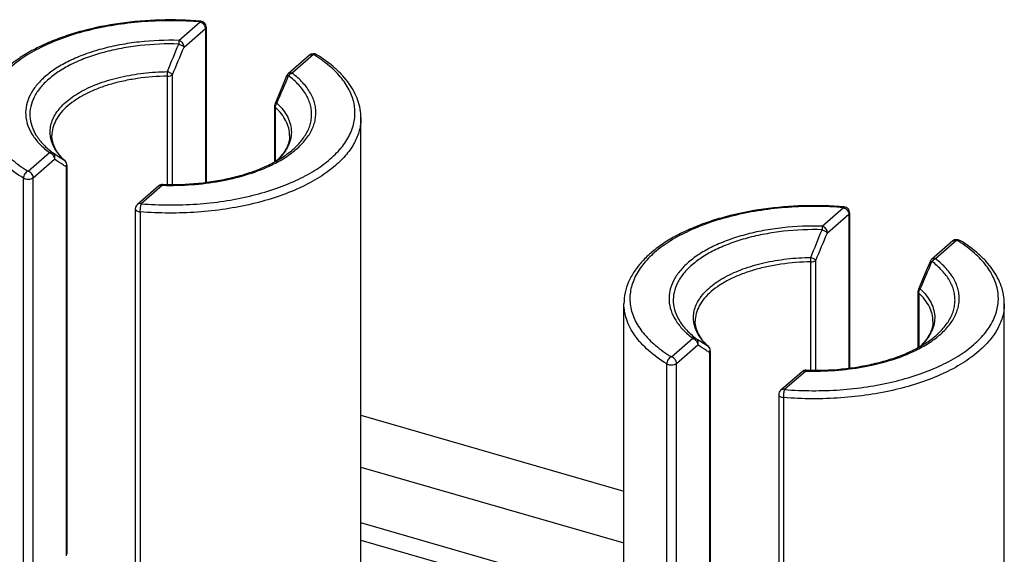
# Model space of a CAD drawing. Header units: millimetres. Extents: x 0 to 420, y 0 to 297.
# Tile 43 of 85: x 138 to 154, y 98 to 107. Entities that reach past the tile are written whole.
import ezdxf

# ---------------------------------------------------------------- set-up
doc = ezdxf.new("R2010")
doc.units = ezdxf.units.MM
doc.header["$LTSCALE"] = 23.1
doc.layers.add('0000242733_2_KÖRPERKANTE', color=7, linetype='CONTINUOUS')
doc.layers.add('0000434254_2_KÖRPERKANTE', color=7, linetype='CONTINUOUS')

msp = doc.modelspace()

# ---------------------------------------------------------------- linework, layer by layer
at = {"layer": '0000242733_2_KÖRPERKANTE', "color": 7, "linetype": 'Continuous'}
msp.add_line((143.2625, 100.4729), (147.6878, 99.1954), dxfattribs=at)
at = {"layer": '0000242733_2_KÖRPERKANTE', "color": 9, "linetype": 'Continuous'}
for p, q in [((143.2625, 99.5989), (147.6878, 98.3214)), ((147.6878, 97.382), (143.2625, 98.6595)), ((143.2625, 98.3708), (147.6878, 97.0933))]:
    msp.add_line(p, q, dxfattribs=at)
at = {"layer": '0000434254_2_KÖRPERKANTE', "color": 9, "linetype": 'Continuous'}
for p, q in [((140.1996, 106.7776), (140.559, 107.0888)), ((140.2862, 106.666), (140.6456, 106.9772)), ((140.6456, 106.9772), (140.6456, 104.3877)), ((142.4642, 106.5388), (142.1048, 106.2276)), ((140.0909, 104.3529), (140.0909, 106.2011)), ((140.007, 104.3532), (140.007, 106.1761)), ((141.8216, 105.6523), (141.8216, 104.7405)), ((137.6607, 104.5788), (138.0201, 104.8901)), ((137.7473, 104.4672), (138.1067, 104.7784)), ((138.2833, 104.7504), (138.2776, 104.755)), ((138.2833, 104.7504), (138.2833, 104.7504)), ((138.302, 104.6519), (138.302, 98.106)), ((137.5832, 97.619), (137.5832, 104.4606)), ((137.7473, 97.6256), (137.7473, 104.4672)), ((139.9253, 104.3401), (139.5659, 104.0288)), ((139.9253, 104.3401), (139.928, 104.34)), ((139.9253, 104.3401), (139.928, 104.34)), ((139.5499, 103.8929), (139.5499, 97.0513)), ((151.0249, 103.6526), (151.3843, 103.9638)), ((151.1115, 103.541), (151.4709, 103.8522)), ((151.4709, 103.8522), (151.4709, 101.2627)), ((153.2895, 103.4138), (152.9301, 103.1026)), ((150.8323, 101.2282), (150.8323, 103.0511)), ((150.9162, 101.2279), (150.9162, 103.0761)), ((152.6469, 102.5273), (152.6469, 101.6155)), ((148.486, 101.4538), (148.8454, 101.7651)), ((148.5726, 101.3422), (148.932, 101.6534)), ((149.1086, 101.6254), (149.1029, 101.63)), ((149.1086, 101.6254), (149.1086, 101.6254)), ((149.1273, 101.5269), (149.1273, 94.981)), ((148.4085, 94.494), (148.4085, 101.3356)), ((148.5726, 94.5006), (148.5726, 101.3422)), ((150.7506, 101.2151), (150.3913, 100.9038)), ((150.7506, 101.2151), (150.7533, 101.215)), ((150.7506, 101.2151), (150.7533, 101.215)), ((150.3752, 100.7679), (150.3752, 93.9263))]:
    msp.add_line(p, q, dxfattribs=at)
at = {"layer": '0000434254_2_KÖRPERKANTE', "color": 7, "linetype": 'Continuous'}
for p, q in [((140.659, 107.0022), (140.659, 104.3895)), ((142.3988, 106.5278), (142.0394, 106.2166)), ((141.8095, 105.6761), (141.8095, 104.7343)), ((143.2625, 96.7254), (143.2625, 105.4722)), ((138.3154, 104.6769), (138.3154, 98.131)), ((139.8598, 104.329), (139.5005, 104.0178)), ((139.4659, 103.9422), (139.4659, 97.1006)), ((151.4843, 103.8772), (151.4843, 101.2645)), ((153.2241, 103.4028), (152.8647, 103.0916)), ((152.6348, 102.5511), (152.6348, 101.6093)), ((147.6878, 93.6004), (147.6878, 102.3472)), ((154.0878, 93.6004), (154.0878, 102.3472)), ((149.1407, 101.5519), (149.1407, 95.006)), ((150.6851, 101.204), (150.3258, 100.8928)), ((150.2913, 100.8172), (150.2913, 93.9756))]:
    msp.add_line(p, q, dxfattribs=at)
for points in [[(142.0125, 106.1793), (141.9433, 106.0132), (141.8744, 105.8493), (141.8175, 105.7154)], [(152.8378, 103.0543), (152.7686, 102.8882), (152.6998, 102.7243), (152.6429, 102.5904)]]:
    msp.add_lwpolyline(points, dxfattribs=at)
for centre, start, end in [((140.559, 107.0022), 0, 85.36106), ((142.4642, 106.4522), 58.4879, 130.89339), ((142.1049, 106.141), 130.89475, 157.48462), ((141.9095, 105.6761), 156.87277, 179.99929), ((138.2154, 104.6769), 0.0028, 47.28316), ((139.9253, 104.2534), 88.38809, 130.8924), ((139.5659, 103.9422), 130.88654, 180), ((151.3843, 103.8772), 0, 85.36106), ((153.2895, 103.3272), 58.4879, 130.89339), ((152.9302, 103.016), 130.89475, 157.48462), ((152.7348, 102.5511), 156.87277, 179.99929), ((149.0407, 101.5519), 0.0028, 47.28316), ((150.7506, 101.1284), 88.38809, 130.8924), ((150.3913, 100.8172), 130.88654, 180)]:
    msp.add_arc(centre, 0.1, start, end, dxfattribs=at)
at = {"layer": '0000434254_2_KÖRPERKANTE', "color": 9, "linetype": 'Continuous'}
for centre, radius, start, end in [((83.4971, 129.5809), 61.1351, 337.567448, 338.038052), ((93.4704, 126.0663), 50.6764, 336.92096, 337.49113), ((136.0379, 106.1716), 3.9691, 0.06525, 1.16064), ((106.1384, 121.3177), 38.9666, 336.40493, 337.14468), ((142.0173, 106.1773), 0.00518, 147.37684, 157.39755), ((138.9191, 105.4578), 0.9514, 221.06649, 223.46521), ((138.9902, 105.5264), 1.0502, 223.51415, 227.27295), ((138.2252, 104.6933), 0.0809, 44.58088, 49.68677), ((138.2237, 104.6918), 0.0831, 34.70425, 44.5606), ((138.2, 104.6872), 0.1079, 340.94443, 353.43592), ((138.2039, 104.6866), 0.104, 353.49982, 354.67254), ((94.3224, 126.4559), 61.1351, 337.567448, 338.038052), ((104.2957, 122.9413), 50.6764, 336.92096, 337.49113), ((146.8633, 103.0466), 3.9691, 0.06525, 1.16064), ((116.9637, 118.1927), 38.9666, 336.40493, 337.14468), ((152.8426, 103.0523), 0.00518, 147.37684, 157.39755), ((149.7444, 102.3328), 0.9514, 221.06649, 223.46521), ((149.8155, 102.4014), 1.0502, 223.51415, 227.27295), ((149.0505, 101.5683), 0.0809, 44.58088, 49.68677), ((149.049, 101.5668), 0.0831, 34.70425, 44.5606), ((149.0253, 101.5622), 0.1079, 340.94443, 353.43592), ((149.0292, 101.5616), 0.104, 353.49982, 354.67254)]:
    msp.add_arc(centre, radius, start, end, dxfattribs=at)
at = {"layer": '0000434254_2_KÖRPERKANTE', "color": 7, "linetype": 'Continuous'}
for points, knots in [([(140.567, 107.1019), (140.3399, 107.1203), (139.8852, 107.1319), (139.2162, 107.077), (138.6804, 106.9711), (138.2815, 106.8505), (138.0077, 106.746), (137.7571, 106.6269), (137.5322, 106.4941), (137.3355, 106.3488), (137.1693, 106.1918), (137.0356, 106.024), (136.937, 105.8467), (136.8762, 105.6617), (136.8625, 105.5347), (136.8625, 105.4722)], [0, 0, 0, 0, 0.1549141, 0.308443, 0.4554434, 0.5250967, 0.5915334, 0.6544053, 0.7134948, 0.7687458, 0.8202967, 0.8685083, 0.9139726, 0.9574911, 1, 1, 1, 1]), ([(143.2625, 105.4722), (143.2625, 105.5219), (143.2538, 105.6223), (143.2155, 105.7702), (143.1527, 105.9141), (143.0667, 106.0529), (142.9588, 106.1856), (142.7824, 106.3582), (142.6272, 106.4696), (142.5165, 106.5375)], [0, 0, 0, 0, 0.1098528, 0.2213477, 0.3360921, 0.4555202, 0.5808644, 0.7130575, 1, 1, 1, 1]), ([(138.2833, 104.7504), (138.248, 104.783), (138.1855, 104.8492), (138.1144, 104.9576), (138.0719, 105.0669), (138.0625, 105.1409), (138.0625, 105.1765)], [0, 0, 0, 0, 0.2924003, 0.5514136, 0.7834133, 1, 1, 1, 1]), ([(142.0625, 105.1765), (142.0625, 105.1408), (142.0529, 105.0666), (142.0103, 104.957), (141.9389, 104.8485), (141.876, 104.7821), (141.8406, 104.7494)], [0, 0, 0, 0, 0.216473, 0.4484245, 0.7074729, 1, 1, 1, 1]), ([(139.9281, 104.3534), (140.1282, 104.3478), (140.4271, 104.3579), (140.8167, 104.4092), (141.0945, 104.4652), (141.3554, 104.5379), (141.595, 104.626), (141.8093, 104.7279), (141.939, 104.8073), (141.9981, 104.8491)], [0, 0, 0, 0, 0.2779106, 0.4137863, 0.5453419, 0.6710317, 0.7894572, 0.8994214, 1, 1, 1, 1]), ([(151.3924, 103.9769), (151.1652, 103.9953), (150.7105, 104.0069), (150.0415, 103.952), (149.5057, 103.8461), (149.1068, 103.7255), (148.8331, 103.621), (148.5824, 103.5019), (148.3576, 103.3691), (148.1609, 103.2238), (147.9946, 103.0668), (147.8609, 102.899), (147.7623, 102.7217), (147.7016, 102.5367), (147.6878, 102.4097), (147.6878, 102.3472)], [0, 0, 0, 0, 0.1549141, 0.308443, 0.4554434, 0.5250967, 0.5915334, 0.6544053, 0.7134948, 0.7687458, 0.8202967, 0.8685083, 0.9139726, 0.9574911, 1, 1, 1, 1]), ([(154.0878, 102.3472), (154.0878, 102.3969), (154.0791, 102.4973), (154.0408, 102.6452), (153.978, 102.7891), (153.892, 102.9279), (153.7841, 103.0606), (153.6077, 103.2332), (153.4525, 103.3446), (153.3418, 103.4125)], [0, 0, 0, 0, 0.1098528, 0.2213477, 0.3360921, 0.4555202, 0.5808644, 0.7130575, 1, 1, 1, 1]), ([(149.1086, 101.6254), (149.0733, 101.658), (149.0108, 101.7242), (148.9397, 101.8326), (148.8973, 101.9419), (148.8878, 102.0159), (148.8878, 102.0515)], [0, 0, 0, 0, 0.2924003, 0.5514136, 0.7834133, 1, 1, 1, 1]), ([(152.8878, 102.0515), (152.8878, 102.0158), (152.8782, 101.9416), (152.8356, 101.832), (152.7642, 101.7235), (152.7014, 101.6571), (152.6659, 101.6244)], [0, 0, 0, 0, 0.216473, 0.4484245, 0.7074729, 1, 1, 1, 1]), ([(150.7534, 101.2284), (150.9535, 101.2228), (151.2524, 101.2329), (151.642, 101.2842), (151.9198, 101.3402), (152.1807, 101.4129), (152.4203, 101.501), (152.6346, 101.6029), (152.7643, 101.6823), (152.8234, 101.7241)], [0, 0, 0, 0, 0.2779106, 0.4137863, 0.5453419, 0.6710317, 0.7894572, 0.8994214, 1, 1, 1, 1])]:
    msp.add_open_spline(points, degree=3, knots=knots, dxfattribs=at)
at = {"layer": '0000434254_2_KÖRPERKANTE', "color": 9, "linetype": 'Continuous'}
for points, knots in [([(140.559, 107.0888), (140.404, 107.1014), (140.0928, 107.1146), (139.6284, 107.0994), (139.1737, 107.0498), (138.7389, 106.9669), (138.3338, 106.8525), (137.9672, 106.7091), (137.6473, 106.5398), (137.3808, 106.3481), (137.1737, 106.1374), (137.0522, 105.9442), (136.9931, 105.7864), (136.9673, 105.6691), (136.9595, 105.5511), (136.9697, 105.4331), (136.9977, 105.316), (137.06, 105.1585), (137.1853, 104.966), (137.3964, 104.7564), (137.5671, 104.6361), (137.6607, 104.5788)], [0, 0, 0, 0, 0.0847414, 0.1695752, 0.253062, 0.3338127, 0.4105559, 0.482206, 0.547946, 0.6073347, 0.6604529, 0.7080882, 0.7303866, 0.7520144, 0.7733069, 0.7946231, 0.81632, 0.8387285, 0.8866809, 0.9401919, 1, 1, 1, 1]), ([(140.567, 107.1019), (140.5664, 107.1019), (140.5647, 107.101), (140.5628, 107.0983), (140.5608, 107.0941), (140.5596, 107.0907), (140.559, 107.0888)], [0, 0, 0, 0, 0.1270577, 0.3255141, 0.6160999, 1, 1, 1, 1]), ([(140.559, 107.0888), (140.5708, 107.0854), (140.5938, 107.0737), (140.6298, 107.0392), (140.6456, 107.0016), (140.6456, 106.9772)], [0, 0, 0, 0, 0.2477484, 0.5090151, 1, 1, 1, 1]), ([(140.6456, 106.9772), (140.6495, 106.9806), (140.6561, 106.988), (140.659, 106.9977), (140.659, 107.0022)], [0, 0, 0, 0, 0.5392399, 1, 1, 1, 1]), ([(140.1996, 106.7776), (139.9765, 106.7838), (139.6434, 106.7707), (139.2112, 106.707), (138.9057, 106.6382), (138.6219, 106.5491), (138.365, 106.4415), (138.1397, 106.3173), (137.9501, 106.1785), (137.7997, 106.0274), (137.6915, 105.866), (137.6286, 105.6968), (137.614, 105.5234), (137.6485, 105.3511), (137.7303, 105.1847), (137.856, 105.0272), (137.9617, 104.9347), (138.0201, 104.8901)], [0, 0, 0, 0, 0.171843, 0.2555275, 0.3361445, 0.4126681, 0.4842378, 0.5502201, 0.6102889, 0.6645328, 0.7135882, 0.7587643, 0.8020468, 0.8458248, 0.8923756, 0.9434209, 1, 1, 1, 1]), ([(140.1957, 106.7169), (139.9791, 106.723), (139.6557, 106.7102), (139.2359, 106.6484), (138.9393, 106.5816), (138.6637, 106.4951), (138.4142, 106.3906), (138.1955, 106.27), (138.0113, 106.1353), (137.8652, 105.9885), (137.7601, 105.8318), (137.6991, 105.6674), (137.6849, 105.4991), (137.7185, 105.3318), (137.7978, 105.1702), (137.9199, 105.0173), (138.0224, 104.9274), (138.0792, 104.8841)], [0, 0, 0, 0, 0.1718437, 0.255529, 0.3361469, 0.4126718, 0.4842429, 0.5502267, 0.6102968, 0.664542, 0.7135983, 0.7587748, 0.8020573, 0.845835, 0.8923852, 0.9434304, 1, 1, 1, 1]), ([(140.1996, 106.7776), (140.1987, 106.7691), (140.1971, 106.7488), (140.1961, 106.7286), (140.1956, 106.7169)], [0, 0, 0, 0, 0.4240963, 1, 1, 1, 1]), ([(140.1956, 106.7169), (140.2053, 106.7133), (140.2239, 106.7055), (140.2495, 106.6926), (140.2703, 106.6798), (140.2819, 106.6706), (140.2862, 106.666)], [0, 0, 0, 0, 0.2969408, 0.5786093, 0.8197247, 1, 1, 1, 1]), ([(140.2862, 106.666), (140.2862, 106.6904), (140.2705, 106.728), (140.2345, 106.7625), (140.2114, 106.7742), (140.1996, 106.7776)], [0, 0, 0, 0, 0.4910804, 0.7523016, 1, 1, 1, 1]), ([(139.5659, 104.0288), (139.7209, 104.0163), (140.0321, 104.003), (140.4965, 104.0182), (140.9512, 104.0678), (141.386, 104.1507), (141.7911, 104.2652), (142.1577, 104.4085), (142.4776, 104.5778), (142.7441, 104.7696), (142.9512, 104.9802), (143.0727, 105.1734), (143.1318, 105.3312), (143.1576, 105.4485), (143.1654, 105.5665), (143.1552, 105.6845), (143.1272, 105.8017), (143.0649, 105.9592), (142.9674, 106.1091), (142.8428, 106.2477), (142.6895, 106.3887), (142.5578, 106.4815), (142.4642, 106.5388)], [0, 0, 0, 0, 0.0847363, 0.1695649, 0.2530466, 0.3337923, 0.4105309, 0.4821766, 0.5479126, 0.6072977, 0.6604127, 0.7080451, 0.7303421, 0.7519685, 0.7732598, 0.7945746, 0.8162703, 0.8386774, 0.8866268, 0.9126546, 0.9401951, 1, 1, 1, 1]), ([(142.3988, 106.5278), (142.4028, 106.5313), (142.4122, 106.5373), (142.4344, 106.5439), (142.4527, 106.5421), (142.4642, 106.5388)], [0, 0, 0, 0, 0.2340351, 0.4759038, 1, 1, 1, 1]), ([(142.4642, 106.5388), (142.473, 106.5424), (142.4871, 106.5456), (142.505, 106.5431), (142.5129, 106.5396), (142.5165, 106.5375)], [0, 0, 0, 0, 0.5291712, 0.7691208, 1, 1, 1, 1]), ([(138.0374, 105.1719), (138.0331, 105.2056), (138.031, 105.2744), (138.049, 105.3775), (138.0877, 105.4789), (138.1465, 105.5773), (138.2245, 105.6719), (138.3208, 105.7618), (138.4345, 105.8464), (138.6131, 105.9541), (138.8737, 106.0683), (139.2234, 106.169), (139.6059, 106.2333), (139.8711, 106.2502), (140.006, 106.252)], [0, 0, 0, 0, 0.0413565, 0.0831522, 0.12657, 0.1726078, 0.2220098, 0.2752587, 0.3326015, 0.3940882, 0.528825, 0.6773, 0.8358529, 1, 1, 1, 1]), ([(140.0909, 106.2011), (140.0891, 106.2032), (140.0848, 106.2075), (140.074, 106.2164), (140.0568, 106.2277), (140.0329, 106.2406), (140.0153, 106.2482), (140.0062, 106.252)], [0, 0, 0, 0, 0.083028, 0.1820109, 0.4219347, 0.7021329, 1, 1, 1, 1]), ([(140.007, 106.1761), (140.0233, 106.1764), (140.047, 106.1794), (140.0748, 106.1899), (140.0862, 106.1971), (140.0909, 106.2011)], [0, 0, 0, 0, 0.5507679, 0.7926004, 1, 1, 1, 1]), ([(142.0154, 104.8263), (142.0861, 104.8734), (142.214, 104.972), (142.3682, 105.143), (142.4541, 105.2991), (142.4917, 105.4256), (142.505, 105.5195), (142.5038, 105.6137), (142.4881, 105.7076), (142.458, 105.8004), (142.4139, 105.8916), (142.356, 105.9807), (142.2583, 106.0993), (142.1692, 106.1784), (142.1048, 106.2276)], [0, 0, 0, 0, 0.147937, 0.2799577, 0.3986071, 0.4545054, 0.509094, 0.563288, 0.6180314, 0.674228, 0.7326813, 0.794058, 0.8588682, 1, 1, 1, 1]), ([(142.1049, 106.2276), (142.0933, 106.2309), (142.075, 106.2327), (142.0528, 106.2261), (142.0435, 106.2201), (142.0394, 106.2166)], [0, 0, 0, 0, 0.5240957, 0.7659648, 1, 1, 1, 1]), ([(142.0457, 106.1829), (142.0496, 106.1881), (142.0657, 106.2071), (142.0874, 106.2219), (142.1049, 106.2276)], [0, 0, 0, 0, 0.2617658, 1, 1, 1, 1]), ([(140.007, 106.1761), (139.8391, 106.1738), (139.5898, 106.1548), (139.2677, 106.0971), (139.0415, 106.0395), (138.8317, 105.9682), (138.6415, 105.8841), (138.4741, 105.7886), (138.3749, 105.715), (138.3304, 105.6765)], [0, 0, 0, 0, 0.2829423, 0.4196696, 0.5510772, 0.6757871, 0.7926574, 0.9008616, 1, 1, 1, 1]), ([(141.9981, 104.8491), (142.0627, 104.8947), (142.1792, 104.99), (142.318, 105.1541), (142.3935, 105.3029), (142.4251, 105.4229), (142.435, 105.5121), (142.4315, 105.6015), (142.4145, 105.6904), (142.3843, 105.7782), (142.3253, 105.8962), (142.2166, 106.0389), (142.1069, 106.1362), (142.0457, 106.1829)], [0, 0, 0, 0, 0.1459517, 0.2765151, 0.3944581, 0.4503185, 0.5050724, 0.559609, 0.6148332, 0.6716017, 0.7306708, 0.8578742, 1, 1, 1, 1]), ([(142.0129, 106.1801), (142.0138, 106.1815), (142.0174, 106.1837), (142.0246, 106.1848), (142.0344, 106.1845), (142.0417, 106.1835), (142.0457, 106.1829)], [0, 0, 0, 0, 0.1427211, 0.3512154, 0.6377793, 1, 1, 1, 1]), ([(141.8473, 105.7205), (141.8435, 105.721), (141.8367, 105.7216), (141.8266, 105.7214), (141.819, 105.7188), (141.8175, 105.7154)], [0, 0, 0, 0, 0.3639897, 0.6499369, 1, 1, 1, 1]), ([(141.8216, 105.6523), (141.8216, 105.6642), (141.8267, 105.6889), (141.8394, 105.7105), (141.8473, 105.7205)], [0, 0, 0, 0, 0.481444, 1, 1, 1, 1]), ([(141.8473, 105.7205), (141.8856, 105.6851), (141.9543, 105.6121), (142.0333, 105.4905), (142.0815, 105.3639), (142.0972, 105.2345), (142.0798, 105.1051), (142.03, 104.9787), (141.9495, 104.8574), (141.8799, 104.7846), (141.8411, 104.7493)], [0, 0, 0, 0, 0.1396237, 0.2672054, 0.3856409, 0.4991349, 0.6127625, 0.7315721, 0.8597118, 1, 1, 1, 1]), ([(138.3304, 105.6765), (138.2889, 105.6406), (138.2143, 105.5662), (138.1278, 105.4413), (138.0746, 105.3107), (138.0625, 105.2204), (138.0625, 105.1765)], [0, 0, 0, 0, 0.2820593, 0.5383205, 0.774664, 1, 1, 1, 1]), ([(141.8095, 105.6761), (141.8095, 105.6719), (141.812, 105.6628), (141.818, 105.6556), (141.8216, 105.6523)], [0, 0, 0, 0, 0.4639218, 1, 1, 1, 1]), ([(142.0625, 105.1765), (142.0625, 105.2181), (142.0516, 105.3033), (142.004, 105.4271), (141.9264, 105.5461), (141.8591, 105.6177), (141.8216, 105.6523)], [0, 0, 0, 0, 0.2273504, 0.4647131, 0.720364, 1, 1, 1, 1]), ([(137.5832, 104.4606), (137.4746, 104.5272), (137.3228, 104.6359), (137.1509, 104.8036), (137.0471, 104.9307), (136.9653, 105.062), (136.9062, 105.1967), (136.8705, 105.3338), (136.8625, 105.4265), (136.8625, 105.4722)], [0, 0, 0, 0, 0.2948226, 0.4290478, 0.5549867, 0.673536, 0.7860126, 0.8941431, 1, 1, 1, 1]), ([(143.2625, 105.4722), (143.2625, 105.4373), (143.2578, 105.3668), (143.2298, 105.2252), (143.1578, 105.0484), (143.0195, 104.8488), (142.9002, 104.7297), (142.8337, 104.6722)], [0, 0, 0, 0, 0.1121386, 0.2256993, 0.4619293, 0.71807, 1, 1, 1, 1]), ([(138.2018, 104.8328), (138.158, 104.8831), (138.1015, 104.9644), (138.0543, 105.083), (138.0413, 105.1424), (138.0374, 105.1719)], [0, 0, 0, 0, 0.5241346, 0.7663461, 1, 1, 1, 1]), ([(138.0792, 104.884), (138.0753, 104.8868), (138.0666, 104.8913), (138.0464, 104.8957), (138.0303, 104.8934), (138.02, 104.89)], [0, 0, 0, 0, 0.2329988, 0.4745755, 1, 1, 1, 1]), ([(138.02, 104.89), (138.0318, 104.8866), (138.0549, 104.875), (138.0909, 104.8405), (138.1066, 104.8028), (138.1066, 104.7784)], [0, 0, 0, 0, 0.2476988, 0.5089197, 1, 1, 1, 1]), ([(138.2776, 104.755), (138.2608, 104.7653), (138.1939, 104.8071), (138.1281, 104.8507), (138.0792, 104.8841)], [0, 0, 0, 0, 0.2495534, 1, 1, 1, 1]), ([(138.1066, 104.7784), (138.1101, 104.788), (138.1141, 104.8079), (138.1114, 104.8377), (138.0998, 104.8644), (138.0866, 104.8785), (138.0792, 104.884)], [0, 0, 0, 0, 0.2618291, 0.5155866, 0.7607672, 1, 1, 1, 1]), ([(138.302, 104.6519), (138.2855, 104.662), (138.2196, 104.7029), (138.1548, 104.7457), (138.1067, 104.7784)], [0, 0, 0, 0, 0.2488598, 1, 1, 1, 1]), ([(138.292, 104.7391), (138.298, 104.7303), (138.307, 104.71), (138.3085, 104.6879), (138.3074, 104.6769)], [0, 0, 0, 0, 0.4905889, 1, 1, 1, 1]), ([(141.7165, 104.6609), (141.7435, 104.6734), (141.8461, 104.7228), (141.9454, 104.7796), (142.0154, 104.8263)], [0, 0, 0, 0, 0.2608993, 1, 1, 1, 1]), ([(137.6607, 104.5788), (137.6499, 104.5744), (137.629, 104.5607), (137.6045, 104.5319), (137.5878, 104.4976), (137.5832, 104.4726), (137.5832, 104.4606)], [0, 0, 0, 0, 0.2363361, 0.4953284, 0.7569006, 1, 1, 1, 1]), ([(137.7473, 104.4672), (137.7473, 104.4916), (137.7316, 104.5293), (137.6956, 104.5637), (137.6725, 104.5754), (137.6607, 104.5788)], [0, 0, 0, 0, 0.4910803, 0.752301, 1, 1, 1, 1]), ([(138.302, 104.6519), (138.3059, 104.6554), (138.3126, 104.6627), (138.3154, 104.6725), (138.3154, 104.6769)], [0, 0, 0, 0, 0.539241, 1, 1, 1, 1]), ([(142.8337, 104.6722), (142.7487, 104.5986), (142.5555, 104.4595), (142.2253, 104.2848), (141.8469, 104.1368), (141.4287, 104.0187), (140.9799, 103.9331), (140.5105, 103.8819), (140.0311, 103.8663), (139.7099, 103.8799), (139.5499, 103.8929)], [0, 0, 0, 0, 0.0977872, 0.2060293, 0.324004, 0.4503645, 0.5833236, 0.7207877, 0.8604702, 1, 1, 1, 1]), ([(139.928, 104.34), (140.0902, 104.3355), (140.4117, 104.3426), (140.8807, 104.4002), (141.3179, 104.5026), (141.5905, 104.6029), (141.7165, 104.6609)], [0, 0, 0, 0, 0.2658035, 0.5259105, 0.772804, 1, 1, 1, 1]), ([(137.5832, 104.4606), (137.5887, 104.4572), (137.6012, 104.4514), (137.6296, 104.4435), (137.6683, 104.4406), (137.7062, 104.4463), (137.7322, 104.4566), (137.7429, 104.4634), (137.7473, 104.4672)], [0, 0, 0, 0, 0.1121173, 0.2384411, 0.5140034, 0.7816057, 0.8988703, 1, 1, 1, 1]), ([(139.8598, 104.329), (139.8639, 104.3325), (139.8732, 104.3385), (139.8954, 104.3451), (139.9137, 104.3434), (139.9253, 104.34)], [0, 0, 0, 0, 0.2340355, 0.475905, 1, 1, 1, 1]), ([(139.9253, 104.34), (139.9255, 104.342), (139.9259, 104.3452), (139.9266, 104.3496), (139.9272, 104.3519), (139.9278, 104.3534), (139.9281, 104.3534)], [0, 0, 0, 0, 0.422556, 0.7315798, 0.922574, 1, 1, 1, 1]), ([(139.4659, 103.9422), (139.4659, 103.9393), (139.4671, 103.933), (139.472, 103.9243), (139.4797, 103.9164), (139.4943, 103.9064), (139.518, 103.8972), (139.5388, 103.8938), (139.5499, 103.8929)], [0, 0, 0, 0, 0.0849296, 0.1770888, 0.2814676, 0.4003161, 0.6794664, 1, 1, 1, 1]), ([(139.5659, 104.0288), (139.5544, 104.0322), (139.5361, 104.0339), (139.5139, 104.0273), (139.5045, 104.0213), (139.5005, 104.0178)], [0, 0, 0, 0, 0.5241049, 0.7659736, 1, 1, 1, 1]), ([(139.5499, 103.8929), (139.5499, 103.9052), (139.5509, 103.9305), (139.5541, 103.9673), (139.5589, 104.0004), (139.5632, 104.0205), (139.5659, 104.0288)], [0, 0, 0, 0, 0.2689049, 0.5526885, 0.8090043, 1, 1, 1, 1]), ([(151.3843, 103.9638), (151.2293, 103.9764), (150.9181, 103.9896), (150.4537, 103.9744), (149.999, 103.9248), (149.5642, 103.8419), (149.1591, 103.7275), (148.7925, 103.5841), (148.4726, 103.4148), (148.2062, 103.2231), (147.999, 103.0124), (147.8775, 102.8192), (147.8184, 102.6614), (147.7926, 102.5441), (147.7848, 102.4261), (147.795, 102.3081), (147.823, 102.191), (147.8853, 102.0335), (148.0106, 101.841), (148.2218, 101.6314), (148.3924, 101.5111), (148.486, 101.4538)], [0, 0, 0, 0, 0.0847414, 0.1695752, 0.253062, 0.3338127, 0.4105559, 0.482206, 0.547946, 0.6073347, 0.6604529, 0.7080882, 0.7303866, 0.7520144, 0.7733069, 0.7946231, 0.81632, 0.8387285, 0.8866809, 0.9401919, 1, 1, 1, 1]), ([(151.3924, 103.9769), (151.3917, 103.9769), (151.39, 103.976), (151.3881, 103.9733), (151.3861, 103.9691), (151.3849, 103.9657), (151.3843, 103.9638)], [0, 0, 0, 0, 0.1270577, 0.3255141, 0.6160999, 1, 1, 1, 1]), ([(151.3843, 103.9638), (151.3961, 103.9604), (151.4192, 103.9487), (151.4552, 103.9142), (151.4709, 103.8766), (151.4709, 103.8522)], [0, 0, 0, 0, 0.2477484, 0.5090151, 1, 1, 1, 1]), ([(151.4709, 103.8522), (151.4748, 103.8556), (151.4815, 103.863), (151.4843, 103.8727), (151.4843, 103.8772)], [0, 0, 0, 0, 0.5392399, 1, 1, 1, 1]), ([(151.0249, 103.6526), (150.8018, 103.6588), (150.4687, 103.6457), (150.0365, 103.582), (149.731, 103.5132), (149.4472, 103.4241), (149.1903, 103.3165), (148.965, 103.1923), (148.7754, 103.0535), (148.625, 102.9024), (148.5168, 102.741), (148.4539, 102.5718), (148.4393, 102.3984), (148.4739, 102.2261), (148.5556, 102.0597), (148.6813, 101.9022), (148.787, 101.8097), (148.8454, 101.7651)], [0, 0, 0, 0, 0.171843, 0.2555275, 0.3361445, 0.4126681, 0.4842378, 0.5502201, 0.6102889, 0.6645328, 0.7135882, 0.7587643, 0.8020468, 0.8458248, 0.8923756, 0.9434209, 1, 1, 1, 1]), ([(151.0211, 103.5919), (150.8044, 103.598), (150.481, 103.5852), (150.0613, 103.5234), (149.7646, 103.4566), (149.489, 103.3701), (149.2395, 103.2656), (149.0208, 103.145), (148.8366, 103.0103), (148.6905, 102.8635), (148.5855, 102.7068), (148.5244, 102.5424), (148.5102, 102.3741), (148.5438, 102.2068), (148.6231, 102.0452), (148.7452, 101.8923), (148.8478, 101.8024), (148.9045, 101.7591)], [0, 0, 0, 0, 0.1718437, 0.255529, 0.3361469, 0.4126718, 0.4842429, 0.5502267, 0.6102968, 0.664542, 0.7135983, 0.7587748, 0.8020573, 0.845835, 0.8923852, 0.9434304, 1, 1, 1, 1]), ([(151.0249, 103.6526), (151.024, 103.6441), (151.0225, 103.6238), (151.0214, 103.6036), (151.021, 103.5919)], [0, 0, 0, 0, 0.4240963, 1, 1, 1, 1]), ([(151.021, 103.5919), (151.0306, 103.5883), (151.0492, 103.5805), (151.0748, 103.5676), (151.0956, 103.5548), (151.1073, 103.5456), (151.1115, 103.541)], [0, 0, 0, 0, 0.2969408, 0.5786093, 0.8197247, 1, 1, 1, 1]), ([(151.1115, 103.541), (151.1115, 103.5654), (151.0958, 103.603), (151.0598, 103.6375), (151.0367, 103.6492), (151.0249, 103.6526)], [0, 0, 0, 0, 0.4910804, 0.7523016, 1, 1, 1, 1]), ([(150.3913, 100.9038), (150.5462, 100.8913), (150.8574, 100.878), (151.3218, 100.8932), (151.7766, 100.9428), (152.2113, 101.0257), (152.6165, 101.1402), (152.983, 101.2835), (153.3029, 101.4528), (153.5694, 101.6446), (153.7766, 101.8552), (153.898, 102.0484), (153.9572, 102.2062), (153.9829, 102.3235), (153.9907, 102.4415), (153.9805, 102.5595), (153.9525, 102.6767), (153.8902, 102.8342), (153.7927, 102.9841), (153.6681, 103.1227), (153.5148, 103.2637), (153.3831, 103.3565), (153.2895, 103.4138)], [0, 0, 0, 0, 0.0847363, 0.1695649, 0.2530466, 0.3337923, 0.4105309, 0.4821766, 0.5479126, 0.6072977, 0.6604127, 0.7080451, 0.7303421, 0.7519685, 0.7732598, 0.7945746, 0.8162703, 0.8386774, 0.8866268, 0.9126546, 0.9401951, 1, 1, 1, 1]), ([(153.2241, 103.4028), (153.2281, 103.4063), (153.2375, 103.4123), (153.2597, 103.4189), (153.278, 103.4171), (153.2895, 103.4138)], [0, 0, 0, 0, 0.2340351, 0.4759038, 1, 1, 1, 1]), ([(153.2895, 103.4138), (153.2984, 103.4174), (153.3124, 103.4206), (153.3303, 103.4181), (153.3382, 103.4146), (153.3418, 103.4125)], [0, 0, 0, 0, 0.5291712, 0.7691208, 1, 1, 1, 1]), ([(148.8628, 102.0469), (148.8584, 102.0806), (148.8563, 102.1494), (148.8743, 102.2525), (148.913, 102.3539), (148.9718, 102.4523), (149.0498, 102.5469), (149.1461, 102.6368), (149.2598, 102.7214), (149.4385, 102.8291), (149.699, 102.9433), (150.0487, 103.044), (150.4312, 103.1083), (150.6964, 103.1252), (150.8313, 103.127)], [0, 0, 0, 0, 0.0413565, 0.0831522, 0.12657, 0.1726078, 0.2220098, 0.2752587, 0.3326015, 0.3940882, 0.528825, 0.6773, 0.8358529, 1, 1, 1, 1]), ([(150.8323, 103.0511), (150.6644, 103.0488), (150.4151, 103.0298), (150.093, 102.9721), (149.8668, 102.9145), (149.657, 102.8432), (149.4669, 102.7591), (149.2994, 102.6636), (149.2002, 102.59), (149.1557, 102.5515)], [0, 0, 0, 0, 0.2829423, 0.4196696, 0.5510772, 0.6757871, 0.7926574, 0.9008616, 1, 1, 1, 1]), ([(150.9162, 103.0761), (150.9144, 103.0782), (150.9101, 103.0825), (150.8993, 103.0914), (150.8821, 103.1027), (150.8582, 103.1156), (150.8406, 103.1232), (150.8315, 103.127)], [0, 0, 0, 0, 0.083028, 0.1820109, 0.4219347, 0.7021329, 1, 1, 1, 1]), ([(150.8323, 103.0511), (150.8487, 103.0514), (150.8723, 103.0544), (150.9001, 103.0649), (150.9115, 103.0721), (150.9162, 103.0761)], [0, 0, 0, 0, 0.5507679, 0.7926004, 1, 1, 1, 1]), ([(152.8234, 101.7241), (152.888, 101.7697), (153.0045, 101.865), (153.1433, 102.0291), (153.2188, 102.1779), (153.2504, 102.2979), (153.2603, 102.3871), (153.2568, 102.4765), (153.2399, 102.5654), (153.2096, 102.6532), (153.1506, 102.7712), (153.0419, 102.9139), (152.9322, 103.0112), (152.871, 103.0579)], [0, 0, 0, 0, 0.1459517, 0.2765151, 0.3944581, 0.4503185, 0.5050724, 0.559609, 0.6148332, 0.6716017, 0.7306708, 0.8578742, 1, 1, 1, 1]), ([(152.8382, 103.0551), (152.8391, 103.0565), (152.8427, 103.0587), (152.8499, 103.0598), (152.8597, 103.0595), (152.867, 103.0585), (152.871, 103.0579)], [0, 0, 0, 0, 0.1427211, 0.3512154, 0.6377793, 1, 1, 1, 1]), ([(152.8407, 101.7013), (152.9114, 101.7484), (153.0394, 101.847), (153.1935, 102.018), (153.2794, 102.1741), (153.317, 102.3006), (153.3303, 102.3945), (153.3291, 102.4887), (153.3134, 102.5826), (153.2833, 102.6754), (153.2392, 102.7666), (153.1813, 102.8557), (153.0836, 102.9743), (152.9945, 103.0534), (152.9301, 103.1026)], [0, 0, 0, 0, 0.147937, 0.2799577, 0.3986071, 0.4545054, 0.509094, 0.563288, 0.6180314, 0.674228, 0.7326813, 0.794058, 0.8588682, 1, 1, 1, 1]), ([(152.9302, 103.1026), (152.9186, 103.1059), (152.9003, 103.1077), (152.8781, 103.1011), (152.8688, 103.0951), (152.8647, 103.0916)], [0, 0, 0, 0, 0.5240957, 0.7659648, 1, 1, 1, 1]), ([(152.871, 103.0579), (152.8749, 103.0631), (152.891, 103.0821), (152.9127, 103.0969), (152.9302, 103.1026)], [0, 0, 0, 0, 0.2617658, 1, 1, 1, 1]), ([(149.1557, 102.5515), (149.1142, 102.5156), (149.0396, 102.4412), (148.9532, 102.3163), (148.8999, 102.1857), (148.8878, 102.0954), (148.8878, 102.0515)], [0, 0, 0, 0, 0.2820593, 0.5383205, 0.774664, 1, 1, 1, 1]), ([(152.6348, 102.5511), (152.6348, 102.5469), (152.6373, 102.5378), (152.6433, 102.5306), (152.6469, 102.5273)], [0, 0, 0, 0, 0.4639218, 1, 1, 1, 1]), ([(152.6726, 102.5955), (152.6689, 102.596), (152.662, 102.5966), (152.652, 102.5964), (152.6443, 102.5938), (152.6429, 102.5904)], [0, 0, 0, 0, 0.3639897, 0.6499369, 1, 1, 1, 1]), ([(152.6469, 102.5273), (152.6469, 102.5392), (152.652, 102.5639), (152.6647, 102.5855), (152.6726, 102.5955)], [0, 0, 0, 0, 0.481444, 1, 1, 1, 1]), ([(152.6726, 102.5955), (152.7109, 102.5601), (152.7796, 102.4871), (152.8586, 102.3655), (152.9068, 102.2389), (152.9225, 102.1095), (152.9051, 101.9801), (152.8553, 101.8537), (152.7748, 101.7324), (152.7052, 101.6596), (152.6665, 101.6243)], [0, 0, 0, 0, 0.1396237, 0.2672054, 0.3856409, 0.4991349, 0.6127625, 0.7315721, 0.8597118, 1, 1, 1, 1]), ([(152.8878, 102.0515), (152.8878, 102.0931), (152.877, 102.1783), (152.8293, 102.3021), (152.7517, 102.4211), (152.6844, 102.4927), (152.6469, 102.5273)], [0, 0, 0, 0, 0.2273504, 0.4647131, 0.720364, 1, 1, 1, 1]), ([(148.4085, 101.3356), (148.2999, 101.4022), (148.1481, 101.5109), (147.9762, 101.6786), (147.8725, 101.8057), (147.7907, 101.937), (147.7316, 102.0717), (147.6958, 102.2088), (147.6878, 102.3015), (147.6878, 102.3472)], [0, 0, 0, 0, 0.2948226, 0.4290478, 0.5549867, 0.673536, 0.7860126, 0.8941431, 1, 1, 1, 1]), ([(154.0878, 102.3472), (154.0878, 102.3123), (154.0831, 102.2418), (154.0551, 102.1002), (153.9832, 101.9234), (153.8449, 101.7238), (153.7255, 101.6047), (153.6591, 101.5472)], [0, 0, 0, 0, 0.1121386, 0.2256993, 0.4619293, 0.71807, 1, 1, 1, 1]), ([(149.0271, 101.7078), (148.9833, 101.7581), (148.9268, 101.8394), (148.8797, 101.958), (148.8666, 102.0174), (148.8628, 102.0469)], [0, 0, 0, 0, 0.5241346, 0.7663461, 1, 1, 1, 1]), ([(148.9045, 101.759), (148.9006, 101.7618), (148.8919, 101.7663), (148.8717, 101.7707), (148.8556, 101.7684), (148.8454, 101.765)], [0, 0, 0, 0, 0.2329988, 0.4745755, 1, 1, 1, 1]), ([(148.8454, 101.765), (148.8572, 101.7616), (148.8802, 101.75), (148.9162, 101.7155), (148.932, 101.6778), (148.932, 101.6534)], [0, 0, 0, 0, 0.2476988, 0.5089197, 1, 1, 1, 1]), ([(149.1029, 101.63), (149.0862, 101.6403), (149.0192, 101.6821), (148.9534, 101.7257), (148.9045, 101.7591)], [0, 0, 0, 0, 0.2495534, 1, 1, 1, 1]), ([(148.932, 101.6534), (148.9354, 101.663), (148.9395, 101.6829), (148.9367, 101.7127), (148.9251, 101.7394), (148.9119, 101.7535), (148.9045, 101.759)], [0, 0, 0, 0, 0.2618291, 0.5155866, 0.7607672, 1, 1, 1, 1]), ([(149.1273, 101.5269), (149.1108, 101.537), (149.0449, 101.5779), (148.9802, 101.6207), (148.932, 101.6534)], [0, 0, 0, 0, 0.2488598, 1, 1, 1, 1]), ([(149.1173, 101.6141), (149.1234, 101.6053), (149.1323, 101.585), (149.1338, 101.5629), (149.1327, 101.5519)], [0, 0, 0, 0, 0.4905889, 1, 1, 1, 1]), ([(152.5418, 101.5359), (152.5688, 101.5484), (152.6714, 101.5978), (152.7707, 101.6546), (152.8407, 101.7013)], [0, 0, 0, 0, 0.2608993, 1, 1, 1, 1]), ([(148.486, 101.4538), (148.4752, 101.4494), (148.4543, 101.4357), (148.4298, 101.4069), (148.4131, 101.3726), (148.4085, 101.3476), (148.4085, 101.3356)], [0, 0, 0, 0, 0.2363361, 0.4953284, 0.7569006, 1, 1, 1, 1]), ([(148.5726, 101.3422), (148.5726, 101.3666), (148.5569, 101.4043), (148.5209, 101.4387), (148.4978, 101.4504), (148.486, 101.4538)], [0, 0, 0, 0, 0.4910803, 0.752301, 1, 1, 1, 1]), ([(149.1273, 101.5269), (149.1313, 101.5304), (149.1379, 101.5377), (149.1407, 101.5475), (149.1407, 101.5519)], [0, 0, 0, 0, 0.539241, 1, 1, 1, 1]), ([(153.6591, 101.5472), (153.574, 101.4736), (153.3808, 101.3345), (153.0506, 101.1598), (152.6722, 101.0118), (152.254, 100.8937), (151.8052, 100.8081), (151.3358, 100.7569), (150.8564, 100.7413), (150.5352, 100.7549), (150.3752, 100.7679)], [0, 0, 0, 0, 0.0977872, 0.2060293, 0.324004, 0.4503645, 0.5833236, 0.7207877, 0.8604702, 1, 1, 1, 1]), ([(150.7533, 101.215), (150.9155, 101.2105), (151.237, 101.2176), (151.706, 101.2752), (152.1432, 101.3776), (152.4158, 101.4779), (152.5418, 101.5359)], [0, 0, 0, 0, 0.2658035, 0.5259105, 0.772804, 1, 1, 1, 1]), ([(148.4085, 101.3356), (148.414, 101.3322), (148.4265, 101.3264), (148.455, 101.3185), (148.4936, 101.3156), (148.5315, 101.3213), (148.5576, 101.3316), (148.5682, 101.3384), (148.5726, 101.3422)], [0, 0, 0, 0, 0.1121173, 0.2384411, 0.5140034, 0.7816057, 0.8988703, 1, 1, 1, 1]), ([(150.7506, 101.215), (150.7508, 101.217), (150.7512, 101.2202), (150.7519, 101.2246), (150.7525, 101.2269), (150.7531, 101.2284), (150.7534, 101.2284)], [0, 0, 0, 0, 0.422556, 0.7315798, 0.922574, 1, 1, 1, 1]), ([(150.6851, 101.204), (150.6892, 101.2075), (150.6986, 101.2135), (150.7208, 101.2201), (150.7391, 101.2184), (150.7506, 101.215)], [0, 0, 0, 0, 0.2340355, 0.475905, 1, 1, 1, 1]), ([(150.3913, 100.9038), (150.3797, 100.9072), (150.3614, 100.9089), (150.3392, 100.9023), (150.3299, 100.8963), (150.3258, 100.8928)], [0, 0, 0, 0, 0.5241049, 0.7659736, 1, 1, 1, 1]), ([(150.3752, 100.7679), (150.3752, 100.7802), (150.3762, 100.8055), (150.3794, 100.8423), (150.3842, 100.8754), (150.3886, 100.8955), (150.3913, 100.9038)], [0, 0, 0, 0, 0.2689049, 0.5526885, 0.8090043, 1, 1, 1, 1]), ([(150.2913, 100.8172), (150.2913, 100.8143), (150.2924, 100.808), (150.2973, 100.7993), (150.3051, 100.7914), (150.3196, 100.7814), (150.3433, 100.7722), (150.3641, 100.7688), (150.3752, 100.7679)], [0, 0, 0, 0, 0.0849296, 0.1770888, 0.2814676, 0.4003161, 0.6794664, 1, 1, 1, 1])]:
    msp.add_open_spline(points, degree=3, knots=knots, dxfattribs=at)

doc.saveas('drawing.dxf')
